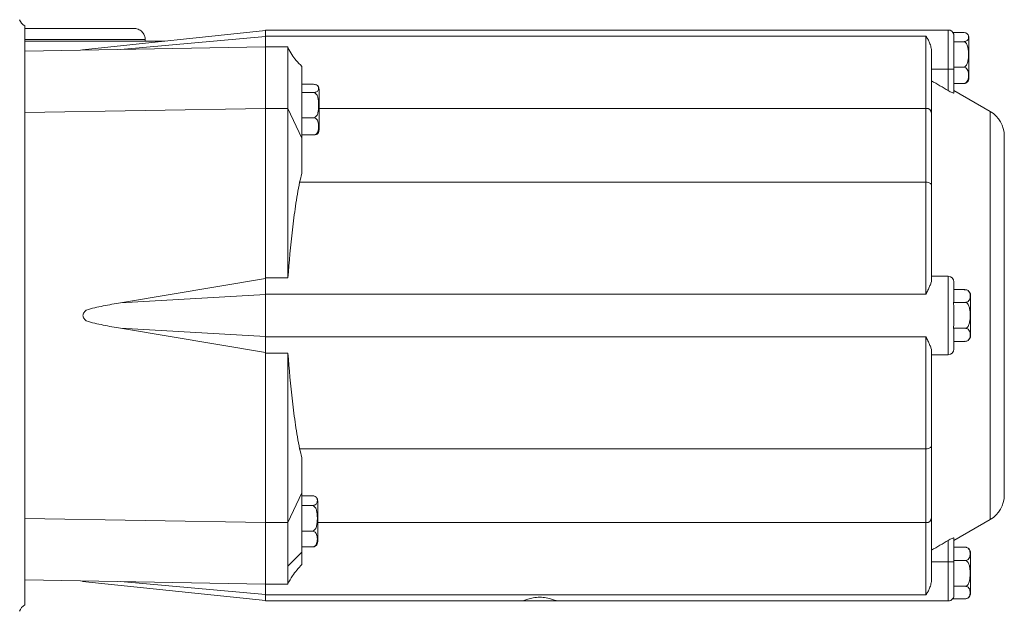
# Model space of a CAD drawing. Header units: millimetres. Extents: x 165 to 832, y 42 to 879.
# Tile 8 of 23: x 355 to 531, y 95 to 200. Entities that reach past the tile are written whole.
import ezdxf

# ---------------------------------------------------------------- set-up
doc = ezdxf.new("R2010")
doc.units = ezdxf.units.MM

msp = doc.modelspace()

# ---------------------------------------------------------------- linework, layer by layer
at = {"color": 7, "linetype": 'Continuous', "lineweight": 15}
for p, q in [((356.13, 95.87), (356.13, 199.32)), ((399.13, 198.52), (366.42, 195.08)), ((373.24, 195.13), (399.13, 197.42)), ((521.13, 198.59), (399.13, 198.59)), ((399.13, 197.48), (399.13, 198.59)), ((517.13, 197.48), (399.13, 197.48)), ((399.13, 195.59), (399.13, 197.48)), ((517.13, 184.59), (517.13, 197.48)), ((521.96, 198.15), (523.81, 198.15)), ((522.13, 197.52), (522.13, 196.64)), ((524.81, 194.17), (524.81, 197.21)), ((356.13, 196.63), (381.16, 196.63)), ((356.13, 194.83), (399.13, 195.58)), ((377.63, 196.63), (377.63, 196.88)), ((403.13, 195.59), (399.13, 195.59)), ((399.13, 184.59), (399.13, 195.59)), ((403.13, 195.59), (403.13, 184.59)), ((522.13, 196.51), (523.81, 196.51)), ((522.13, 196.39), (522.13, 191.59)), ((518.13, 194.69), (518.13, 183.75)), ((524.81, 189.97), (524.81, 194.17)), ((405.63, 192.09), (405.63, 179.29)), ((522.13, 191.95), (523.81, 191.95)), ((521.13, 191.59), (518.13, 191.59)), ((521.13, 191.59), (522.13, 191.59)), ((521.13, 187.76), (521.13, 191.59)), ((522.13, 191.59), (522.13, 187.34)), ((405.63, 188.89), (407.7, 188.89)), ((522.13, 189.03), (523.81, 189.03)), ((405.63, 187.43), (407.7, 187.43)), ((408.7, 185.09), (408.7, 187.98)), ((528.63, 184.03), (522.13, 187.79)), ((408.7, 180.74), (408.7, 185.09)), ((399.13, 184.58), (356.13, 183.83)), ((403.13, 184.59), (399.13, 184.59)), ((399.13, 154.31), (399.13, 184.59)), ((405.63, 179.29), (403.13, 184.59)), ((403.13, 184.59), (403.13, 154.31)), ((517.13, 171.4), (517.13, 184.59)), ((518.13, 183.75), (518.13, 170.86)), ((405.63, 182.9), (407.7, 182.9)), ((405.63, 179.84), (407.7, 179.84)), ((531.13, 115.48), (531.13, 179.7)), ((405.63, 179.29), (405.63, 172.95)), ((517.13, 171.4), (405.24, 171.4)), ((517.13, 151.38), (517.13, 171.4)), ((518.13, 170.86), (518.13, 153.87)), ((373.24, 149.87), (399.13, 154.19)), ((403.13, 154.31), (399.13, 154.31)), ((399.13, 151.38), (399.13, 154.31)), ((521.13, 154.59), (518.13, 154.59)), ((521.13, 140.59), (521.13, 154.59)), ((522.13, 153.59), (522.13, 150.28)), ((373.24, 149.87), (399.13, 151.34)), ((517.13, 151.38), (399.13, 151.38)), ((399.13, 143.8), (399.13, 151.38)), ((522.13, 152.21), (524.09, 152.21)), ((522.04, 149.93), (524.11, 149.93)), ((525.11, 147.62), (525.11, 151.21)), ((525.11, 143.97), (525.11, 147.62)), ((373.24, 145.32), (399.13, 143.84)), ((399.13, 140.99), (373.24, 145.32)), ((522.03, 145.31), (524.11, 145.31)), ((522.13, 144.94), (522.13, 141.59)), ((517.13, 143.8), (399.13, 143.8)), ((399.13, 140.87), (399.13, 143.8)), ((517.13, 123.78), (517.13, 143.8)), ((522.13, 142.97), (524.11, 142.97)), ((524.02, 142.98), (524.13, 142.97)), ((399.13, 140.87), (403.13, 140.87)), ((399.13, 110.59), (399.13, 140.87)), ((403.13, 140.87), (403.13, 110.59)), ((518.13, 141.31), (518.13, 124.32)), ((521.13, 140.59), (518.13, 140.59)), ((517.13, 123.78), (405.24, 123.78)), ((517.13, 110.59), (517.13, 123.78)), ((518.13, 124.32), (518.13, 111.43)), ((405.63, 122.24), (405.63, 115.89)), ((405.63, 115.89), (403.13, 110.59)), ((405.63, 115.89), (405.63, 105.29)), ((405.63, 115.4), (407.47, 115.4)), ((408.47, 111.31), (408.47, 114.44)), ((405.63, 113.65), (407.47, 113.65)), ((356.13, 111.35), (399.13, 110.6)), ((408.47, 107.2), (408.47, 111.31)), ((518.13, 111.43), (518.13, 100.5)), ((522.13, 107.4), (528.63, 111.15)), ((403.13, 110.59), (399.13, 110.59)), ((399.13, 99.59), (399.13, 110.59)), ((403.13, 110.59), (403.13, 102.81)), ((405.63, 109.07), (407.47, 109.07)), ((517.13, 97.7), (517.13, 110.59)), ((521.13, 103.59), (521.13, 107.42)), ((522.13, 107.85), (522.13, 103.59)), ((405.63, 106.25), (407.47, 106.25)), ((522.13, 106.21), (524.1, 106.21)), ((524.44, 106.15), (524.39, 106.17)), ((403.13, 102.81), (405.63, 105.29)), ((405.63, 105.29), (405.63, 103.09)), ((522.13, 103.83), (524.1, 103.83)), ((525.1, 101.53), (525.1, 105.21)), ((403.13, 102.81), (403.13, 99.59)), ((521.13, 103.59), (518.13, 103.59)), ((521.13, 103.59), (522.13, 103.59)), ((522.13, 103.59), (522.13, 97.73)), ((399.13, 99.6), (356.13, 100.35)), ((525.1, 97.97), (525.1, 101.53)), ((366.42, 100.1), (399.13, 96.66)), ((373.24, 100.06), (399.13, 97.77)), ((403.13, 99.59), (399.13, 99.59)), ((399.13, 97.7), (399.13, 99.59)), ((522.13, 99.21), (524.1, 99.21)), ((517.13, 97.7), (399.13, 97.7)), ((399.13, 96.59), (399.13, 97.7)), ((521.92, 96.97), (524.1, 96.97)), ((524.39, 97.02), (524.5, 97.05)), ((399.13, 96.59), (445.13, 96.59)), ((445.13, 96.59), (451.13, 96.59)), ((451.13, 96.59), (521.13, 96.59))]:
    msp.add_line(p, q, dxfattribs=at)
at = {"color": 8, "linetype": 'Continuous', "lineweight": 15}
for p, q in [((521.13, 191.59), (521.13, 198.59)), ((356.13, 196.88), (377.63, 196.88)), ((517.13, 184.59), (408.7, 184.59)), ((528.63, 111.15), (528.63, 184.03)), ((517.13, 110.59), (408.47, 110.59)), ((521.13, 96.59), (521.13, 103.59))]:
    msp.add_line(p, q, dxfattribs=at)
at = {"color": 7, "linetype": 'Continuous', "lineweight": 15, "flags": 128}
for points in [[(518.13, 170.86), (518.11, 170.97), (518.06, 171.07), (517.96, 171.16), (517.84, 171.24), (517.69, 171.31), (517.52, 171.36), (517.33, 171.39), (517.13, 171.4)], [(517.13, 123.78), (517.33, 123.79), (517.52, 123.82), (517.69, 123.87), (517.84, 123.94), (517.96, 124.02), (518.06, 124.11), (518.11, 124.22), (518.13, 124.32)]]:
    msp.add_lwpolyline(points, dxfattribs=at)
at = {"color": 7, "linetype": 'Continuous', "lineweight": 15}
for centre, radius, start, end in [((521.13, 197.59), 1, 16.2198, 90), ((523.81, 197.21), 1, 0, 41.5802), ((407.7, 187.98), 1, 0, 37.7701), ((523.81, 189.97), 1, 318.4518, 0), ((517.21, 183.66), 0.931, 5.3671, 94.5113), ((526.13, 179.7), 5, 0, 60), ((407.7, 180.74), 1, 322.319, 0), ((521.13, 153.59), 1, 0, 90), ((524.11, 151.21), 1, 69.7248, 96.9958), ((524.11, 151.21), 1, 0, 54.3654), ((524.11, 143.97), 1, 305.5462, 0), ((521.13, 141.59), 1, 270, 360), ((407.47, 114.44), 1, 0, 40.5983), ((526.13, 115.48), 5, 300, 0), ((517.21, 111.52), 0.931, 265.4887, 354.6329), ((407.47, 107.2), 1, 315.0104, 0), ((524.1, 105.21), 1, 0, 55.9436), ((521.13, 97.59), 1, 270, 324.7041), ((524.1, 97.97), 1, 307.7858, 0)]:
    msp.add_arc(centre, radius, start, end, dxfattribs=at)
for centre, major_axis, start_param, end_param in [((357.12, 201.06), (1.42, 1.42), 2.670647, 3.409685), ((357.12, 94.13), (-1.42, 1.42), 6.015093, 6.754131)]:
    msp.add_ellipse(centre, major_axis=major_axis, ratio=0.998783, start_param=start_param, end_param=end_param, dxfattribs=at)
for points, knots in [([(375.97, 198.85), (375.88, 198.86), (375.72, 198.87), (375.05, 198.88), (374.24, 198.88), (373.38, 198.88), (372.14, 198.88), (370.17, 198.88), (366.63, 198.88), (362.1, 198.88), (358, 198.88), (356.13, 198.88)], [0, 0, 0, 0, 0.101915, 0.1942883, 0.2748106, 0.3413991, 0.3950241, 0.5278029, 0.6639079, 0.8469097, 1, 1, 1, 1]), ([(377.63, 196.88), (377.63, 197.04), (377.61, 197.22), (377.51, 197.61), (377.42, 197.82), (377.15, 198.21), (376.96, 198.4), (376.51, 198.69), (376.25, 198.8), (375.97, 198.85)], [0, 0, 0, 0, 0.25, 0.25, 0.5, 0.5, 0.75, 0.75, 1, 1, 1, 1]), ([(518.13, 194.69), (518.13, 194.98), (518.09, 195.26), (517.97, 195.8), (517.88, 196.05), (517.69, 196.52), (517.59, 196.73), (517.37, 197.13), (517.25, 197.31), (517.13, 197.48)], [0, 0, 0, 0, 0.25, 0.25, 0.5, 0.5, 0.75, 0.75, 1, 1, 1, 1]), ([(522.13, 197.52), (522.15, 197.64), (522.16, 197.75), (522.09, 197.87), (522.09, 197.87)], [0, 0, 0, 0, 0.990812, 1, 1, 1, 1]), ([(523.81, 198.15), (523.93, 198.15), (524.04, 198.14), (524.22, 198.09), (524.3, 198.06), (524.49, 197.96), (524.56, 197.88), (524.67, 197.73), (524.69, 197.65), (524.73, 197.49), (524.74, 197.41), (524.74, 197.25), (524.73, 197.17), (524.69, 197.01), (524.66, 196.93), (524.56, 196.78), (524.49, 196.7), (524.3, 196.6), (524.22, 196.57), (524.04, 196.53), (523.93, 196.51), (523.81, 196.51)], [0, 0, 0, 0, 0.0625, 0.0625, 0.125, 0.125, 0.25, 0.25, 0.375, 0.375, 0.5, 0.5, 0.625, 0.625, 0.75, 0.75, 0.875, 0.875, 0.9375, 0.9375, 1, 1, 1, 1]), ([(405.63, 192.09), (405.28, 192.44), (404.63, 193.09), (403.79, 194.21), (403.36, 195), (403.13, 195.41)], [0, 0, 0, 0, 0.363582, 0.672005, 1, 1, 1, 1]), ([(523.81, 196.51), (523.92, 196.51), (524.04, 196.47), (524.22, 196.35), (524.3, 196.26), (524.42, 196.08), (524.47, 195.97), (524.56, 195.77), (524.59, 195.66), (524.66, 195.34), (524.69, 195.12), (524.73, 194.68), (524.74, 194.45), (524.74, 194.01), (524.73, 193.79), (524.69, 193.35), (524.66, 193.13), (524.56, 192.69), (524.49, 192.48), (524.3, 192.21), (524.22, 192.12), (524.03, 191.99), (523.92, 191.95), (523.81, 191.95)], [0, 0, 0, 0, 0.0625, 0.0625, 0.125, 0.125, 0.1875, 0.1875, 0.25, 0.25, 0.375, 0.375, 0.5, 0.5, 0.625, 0.625, 0.75, 0.75, 0.875, 0.875, 0.9375, 0.9375, 1, 1, 1, 1]), ([(523.81, 191.95), (523.93, 191.95), (524.04, 191.93), (524.22, 191.85), (524.3, 191.79), (524.49, 191.61), (524.56, 191.47), (524.67, 191.2), (524.69, 191.06), (524.73, 190.78), (524.74, 190.63), (524.74, 190.35), (524.73, 190.21), (524.69, 189.92), (524.66, 189.78), (524.56, 189.51), (524.49, 189.37), (524.3, 189.19), (524.22, 189.14), (524.04, 189.06), (523.93, 189.03), (523.81, 189.03)], [0, 0, 0, 0, 0.0625, 0.0625, 0.125, 0.125, 0.25, 0.25, 0.375, 0.375, 0.5, 0.5, 0.625, 0.625, 0.75, 0.75, 0.875, 0.875, 0.9375, 0.9375, 1, 1, 1, 1]), ([(407.7, 188.89), (407.82, 188.89), (407.93, 188.87), (408.12, 188.83), (408.19, 188.8), (408.38, 188.71), (408.46, 188.65), (408.56, 188.51), (408.59, 188.44), (408.62, 188.3), (408.63, 188.23), (408.63, 188.08), (408.62, 188.01), (408.59, 187.87), (408.56, 187.8), (408.45, 187.66), (408.38, 187.6), (408.19, 187.51), (408.11, 187.48), (407.93, 187.44), (407.82, 187.43), (407.7, 187.43)], [0, 0, 0, 0, 0.0625, 0.0625, 0.125, 0.125, 0.25, 0.25, 0.375, 0.375, 0.5, 0.5, 0.625, 0.625, 0.75, 0.75, 0.875, 0.875, 0.9375, 0.9375, 1, 1, 1, 1]), ([(523.81, 189.03), (523.87, 189.03), (523.99, 189.04), (524.18, 189.08), (524.38, 189.16), (524.53, 189.24), (524.55, 189.31), (524.55, 189.31)], [0, 0, 0, 0, 0.152006, 0.303528, 0.545743, 0.95176, 1, 1, 1, 1]), ([(407.7, 187.43), (407.82, 187.43), (407.93, 187.39), (408.11, 187.26), (408.19, 187.18), (408.32, 186.99), (408.37, 186.89), (408.45, 186.69), (408.48, 186.58), (408.56, 186.26), (408.59, 186.04), (408.62, 185.6), (408.63, 185.38), (408.63, 184.94), (408.62, 184.72), (408.59, 184.29), (408.56, 184.07), (408.45, 183.64), (408.38, 183.43), (408.19, 183.15), (408.11, 183.07), (407.93, 182.94), (407.82, 182.9), (407.7, 182.9)], [0, 0, 0, 0, 0.0625, 0.0625, 0.125, 0.125, 0.1875, 0.1875, 0.25, 0.25, 0.375, 0.375, 0.5, 0.5, 0.625, 0.625, 0.75, 0.75, 0.875, 0.875, 0.9375, 0.9375, 1, 1, 1, 1]), ([(522.13, 187.34), (522.13, 187.33), (522.13, 187.32), (522.1, 187.32), (522.08, 187.32), (521.99, 187.34), (521.91, 187.36), (521.72, 187.45), (521.61, 187.5), (521.37, 187.62), (521.25, 187.69), (521.13, 187.76)], [0, 0, 0, 0, 0.125, 0.125, 0.25, 0.25, 0.5, 0.5, 0.75, 0.75, 1, 1, 1, 1]), ([(407.7, 182.9), (407.82, 182.9), (407.93, 182.88), (408.12, 182.79), (408.19, 182.73), (408.38, 182.54), (408.46, 182.4), (408.56, 182.11), (408.59, 181.96), (408.62, 181.67), (408.63, 181.52), (408.63, 181.22), (408.62, 181.07), (408.59, 180.77), (408.56, 180.62), (408.45, 180.33), (408.38, 180.19), (408.19, 180.01), (408.11, 179.95), (407.93, 179.86), (407.82, 179.84), (407.7, 179.84)], [0, 0, 0, 0, 0.0625, 0.0625, 0.125, 0.125, 0.25, 0.25, 0.375, 0.375, 0.5, 0.5, 0.625, 0.625, 0.75, 0.75, 0.875, 0.875, 0.9375, 0.9375, 1, 1, 1, 1]), ([(407.7, 179.84), (407.76, 179.84), (407.88, 179.84), (408.07, 179.88), (408.28, 179.95), (408.44, 180.04), (408.47, 180.12), (408.47, 180.14)], [0, 0, 0, 0, 0.130877, 0.261336, 0.469883, 0.819462, 1, 1, 1, 1]), ([(405.24, 171.4), (405.09, 170.7), (404.96, 169.99), (404.72, 168.57), (404.61, 167.86), (404.3, 165.73), (404.12, 164.3), (403.63, 160.03), (403.37, 157.17), (403.13, 154.31)], [0, 0, 0, 0, 0.125, 0.125, 0.25, 0.25, 0.5, 0.5, 1, 1, 1, 1]), ([(518.13, 153.87), (518.13, 153.72), (518.09, 153.56), (517.97, 153.2), (517.88, 153), (517.69, 152.58), (517.59, 152.35), (517.37, 151.89), (517.25, 151.64), (517.13, 151.38)], [0, 0, 0, 0, 0.25, 0.25, 0.5, 0.5, 0.75, 0.75, 1, 1, 1, 1]), ([(524.11, 152.21), (524.22, 152.21), (524.33, 152.19), (524.52, 152.13), (524.59, 152.08), (524.78, 151.94), (524.86, 151.83), (524.96, 151.62), (524.99, 151.51), (525.02, 151.29), (525.03, 151.18), (525.03, 150.96), (525.02, 150.85), (524.99, 150.62), (524.96, 150.51), (524.85, 150.3), (524.78, 150.19), (524.59, 150.05), (524.51, 150.01), (524.33, 149.95), (524.22, 149.93), (524.11, 149.93)], [0, 0, 0, 0, 0.0625, 0.0625, 0.125, 0.125, 0.25, 0.25, 0.375, 0.375, 0.5, 0.5, 0.625, 0.625, 0.75, 0.75, 0.875, 0.875, 0.9375, 0.9375, 1, 1, 1, 1]), ([(367.12, 148.55), (367.61, 148.72), (368.12, 148.85), (369.13, 149.09), (369.64, 149.2), (371.18, 149.51), (372.21, 149.69), (373.24, 149.87)], [0, 0, 0, 0, 0.25, 0.25, 0.5, 0.5, 1, 1, 1, 1]), ([(522.04, 149.93), (522.1, 149.55), (522.12, 149.17), (522.14, 148.41), (522.13, 148.03), (522.13, 147.65)], [0, 0, 0, 0, 0.5, 0.5, 1, 1, 1, 1]), ([(524.11, 149.93), (524.22, 149.93), (524.33, 149.89), (524.52, 149.76), (524.59, 149.67), (524.72, 149.48), (524.77, 149.38), (524.85, 149.17), (524.88, 149.06), (524.96, 148.74), (524.99, 148.51), (525.02, 148.07), (525.03, 147.84), (525.03, 147.39), (525.02, 147.17), (524.99, 146.72), (524.96, 146.5), (524.85, 146.06), (524.78, 145.84), (524.59, 145.56), (524.52, 145.48), (524.33, 145.35), (524.22, 145.31), (524.11, 145.31)], [0, 0, 0, 0, 0.0625, 0.0625, 0.125, 0.125, 0.1875, 0.1875, 0.25, 0.25, 0.375, 0.375, 0.5, 0.5, 0.625, 0.625, 0.75, 0.75, 0.875, 0.875, 0.9375, 0.9375, 1, 1, 1, 1]), ([(367.12, 146.63), (366.97, 146.75), (366.83, 146.89), (366.66, 147.13), (366.62, 147.21), (366.55, 147.4), (366.53, 147.49), (366.53, 147.69), (366.55, 147.78), (366.62, 147.97), (366.66, 148.05), (366.83, 148.29), (366.97, 148.43), (367.12, 148.55)], [0, 0, 0, 0, 0.25, 0.25, 0.375, 0.375, 0.5, 0.5, 0.625, 0.625, 0.75, 0.75, 1, 1, 1, 1]), ([(373.24, 145.32), (372.21, 145.49), (371.18, 145.67), (369.64, 145.98), (369.13, 146.09), (368.12, 146.33), (367.61, 146.47), (367.12, 146.63)], [0, 0, 0, 0, 0.5, 0.5, 0.75, 0.75, 1, 1, 1, 1]), ([(522.13, 147.61), (522.13, 147.22), (522.14, 146.84), (522.12, 146.07), (522.1, 145.69), (522.03, 145.31)], [0, 0, 0, 0, 0.5, 0.5, 1, 1, 1, 1]), ([(524.11, 145.31), (524.22, 145.31), (524.33, 145.29), (524.52, 145.22), (524.59, 145.18), (524.78, 145.03), (524.86, 144.92), (524.96, 144.7), (524.99, 144.59), (525.02, 144.37), (525.03, 144.25), (525.03, 144.03), (525.02, 143.91), (524.99, 143.69), (524.96, 143.57), (524.85, 143.35), (524.78, 143.24), (524.59, 143.1), (524.51, 143.06), (524.33, 142.99), (524.22, 142.97), (524.11, 142.97)], [0, 0, 0, 0, 0.0625, 0.0625, 0.125, 0.125, 0.25, 0.25, 0.375, 0.375, 0.5, 0.5, 0.625, 0.625, 0.75, 0.75, 0.875, 0.875, 0.9375, 0.9375, 1, 1, 1, 1]), ([(518.13, 141.31), (518.13, 141.46), (518.09, 141.62), (517.97, 141.99), (517.88, 142.19), (517.69, 142.61), (517.59, 142.83), (517.37, 143.3), (517.25, 143.54), (517.13, 143.8)], [0, 0, 0, 0, 0.25, 0.25, 0.5, 0.5, 0.75, 0.75, 1, 1, 1, 1]), ([(403.13, 140.87), (403.37, 138.01), (403.63, 135.16), (404.12, 130.88), (404.3, 129.45), (404.61, 127.32), (404.72, 126.61), (404.96, 125.19), (405.09, 124.48), (405.24, 123.78)], [0, 0, 0, 0, 0.5, 0.5, 0.75, 0.75, 0.875, 0.875, 1, 1, 1, 1]), ([(407.47, 115.4), (407.59, 115.4), (407.7, 115.38), (407.88, 115.33), (407.96, 115.3), (408.15, 115.19), (408.22, 115.11), (408.32, 114.95), (408.35, 114.86), (408.39, 114.69), (408.4, 114.61), (408.4, 114.44), (408.39, 114.35), (408.35, 114.18), (408.32, 114.1), (408.22, 113.93), (408.15, 113.85), (407.96, 113.75), (407.88, 113.71), (407.69, 113.67), (407.59, 113.65), (407.47, 113.65)], [0, 0, 0, 0, 0.0625, 0.0625, 0.125, 0.125, 0.25, 0.25, 0.375, 0.375, 0.5, 0.5, 0.625, 0.625, 0.75, 0.75, 0.875, 0.875, 0.9375, 0.9375, 1, 1, 1, 1]), ([(407.47, 113.65), (407.58, 113.65), (407.7, 113.61), (407.88, 113.48), (407.96, 113.4), (408.08, 113.21), (408.13, 113.11), (408.21, 112.9), (408.25, 112.8), (408.32, 112.47), (408.35, 112.25), (408.39, 111.81), (408.4, 111.58), (408.4, 111.14), (408.39, 110.92), (408.35, 110.47), (408.32, 110.25), (408.22, 109.82), (408.14, 109.6), (407.96, 109.33), (407.88, 109.24), (407.69, 109.11), (407.58, 109.07), (407.47, 109.07)], [0, 0, 0, 0, 0.0625, 0.0625, 0.125, 0.125, 0.1875, 0.1875, 0.25, 0.25, 0.375, 0.375, 0.5, 0.5, 0.625, 0.625, 0.75, 0.75, 0.875, 0.875, 0.9375, 0.9375, 1, 1, 1, 1]), ([(407.47, 109.07), (407.59, 109.07), (407.7, 109.05), (407.88, 108.97), (407.96, 108.92), (408.15, 108.74), (408.22, 108.61), (408.32, 108.34), (408.35, 108.21), (408.39, 107.93), (408.4, 107.8), (408.4, 107.52), (408.39, 107.38), (408.35, 107.11), (408.32, 106.97), (408.22, 106.71), (408.15, 106.57), (407.96, 106.4), (407.88, 106.35), (407.69, 106.27), (407.59, 106.25), (407.47, 106.25)], [0, 0, 0, 0, 0.0625, 0.0625, 0.125, 0.125, 0.25, 0.25, 0.375, 0.375, 0.5, 0.5, 0.625, 0.625, 0.75, 0.75, 0.875, 0.875, 0.9375, 0.9375, 1, 1, 1, 1]), ([(521.13, 107.42), (521.25, 107.49), (521.37, 107.56), (521.61, 107.68), (521.72, 107.73), (521.91, 107.82), (521.99, 107.85), (522.1, 107.87), (522.13, 107.87), (522.13, 107.85)], [0, 0, 0, 0, 0.25, 0.25, 0.5, 0.5, 0.75, 0.75, 1, 1, 1, 1]), ([(407.47, 106.25), (407.53, 106.25), (407.65, 106.25), (407.84, 106.29), (408.04, 106.37), (408.12, 106.45), (408.17, 106.5)], [0, 0, 0, 0, 0.170399, 0.340256, 0.61178, 1, 1, 1, 1]), ([(524.1, 106.21), (524.22, 106.21), (524.33, 106.19), (524.52, 106.12), (524.59, 106.08), (524.78, 105.93), (524.85, 105.82), (524.96, 105.59), (524.98, 105.48), (525.02, 105.25), (525.03, 105.13), (525.03, 104.9), (525.02, 104.79), (524.98, 104.56), (524.95, 104.44), (524.85, 104.22), (524.78, 104.1), (524.59, 103.96), (524.51, 103.92), (524.33, 103.85), (524.22, 103.83), (524.1, 103.83)], [0, 0, 0, 0, 0.0625, 0.0625, 0.125, 0.125, 0.25, 0.25, 0.375, 0.375, 0.5, 0.5, 0.625, 0.625, 0.75, 0.75, 0.875, 0.875, 0.9375, 0.9375, 1, 1, 1, 1]), ([(524.39, 106.16), (524.36, 106.17), (524.27, 106.2), (524.16, 106.21), (524.1, 106.21)], [0, 0, 0, 0, 0.41772, 1, 1, 1, 1]), ([(524.1, 103.83), (524.22, 103.83), (524.33, 103.79), (524.51, 103.66), (524.59, 103.57), (524.71, 103.39), (524.76, 103.28), (524.85, 103.07), (524.88, 102.97), (524.96, 102.64), (524.98, 102.42), (525.02, 101.97), (525.03, 101.74), (525.03, 101.29), (525.02, 101.07), (524.98, 100.62), (524.95, 100.4), (524.85, 99.96), (524.78, 99.75), (524.59, 99.47), (524.51, 99.38), (524.33, 99.25), (524.22, 99.21), (524.1, 99.21)], [0, 0, 0, 0, 0.0625, 0.0625, 0.125, 0.125, 0.1875, 0.1875, 0.25, 0.25, 0.375, 0.375, 0.5, 0.5, 0.625, 0.625, 0.75, 0.75, 0.875, 0.875, 0.9375, 0.9375, 1, 1, 1, 1]), ([(403.13, 99.64), (403.39, 100.12), (403.85, 101.01), (404.75, 102.13), (405.34, 102.77), (405.63, 103.09)], [0, 0, 0, 0, 0.375481, 0.69038, 1, 1, 1, 1]), ([(518.13, 100.5), (518.13, 100.2), (518.09, 99.92), (517.97, 99.38), (517.88, 99.13), (517.69, 98.67), (517.59, 98.45), (517.37, 98.05), (517.25, 97.87), (517.13, 97.7)], [0, 0, 0, 0, 0.25, 0.25, 0.5, 0.5, 0.75, 0.75, 1, 1, 1, 1]), ([(524.1, 99.21), (524.22, 99.21), (524.33, 99.19), (524.52, 99.13), (524.59, 99.09), (524.78, 98.95), (524.85, 98.84), (524.96, 98.63), (524.98, 98.52), (525.02, 98.31), (525.03, 98.2), (525.03, 97.98), (525.02, 97.87), (524.98, 97.66), (524.95, 97.55), (524.85, 97.34), (524.78, 97.23), (524.59, 97.1), (524.51, 97.05), (524.33, 96.99), (524.22, 96.97), (524.1, 96.97)], [0, 0, 0, 0, 0.0625, 0.0625, 0.125, 0.125, 0.25, 0.25, 0.375, 0.375, 0.5, 0.5, 0.625, 0.625, 0.75, 0.75, 0.875, 0.875, 0.9375, 0.9375, 1, 1, 1, 1]), ([(451.13, 96.59), (451.13, 96.59), (451.11, 96.6), (451.04, 96.63), (450.98, 96.66), (450.82, 96.72), (450.73, 96.75), (450.51, 96.83), (450.39, 96.88), (450.12, 96.96), (449.97, 97.01), (449.64, 97.09), (449.47, 97.13), (449.11, 97.19), (448.92, 97.22), (448.53, 97.26), (448.33, 97.27), (447.94, 97.27), (447.74, 97.26), (447.35, 97.22), (447.16, 97.19), (446.8, 97.13), (446.62, 97.09), (446.3, 97.01), (446.15, 96.96), (445.87, 96.88), (445.75, 96.83), (445.53, 96.75), (445.44, 96.72), (445.29, 96.66), (445.23, 96.63), (445.15, 96.6), (445.13, 96.59), (445.13, 96.59)], [0, 0, 0, 0, 0.0625, 0.0625, 0.125, 0.125, 0.1875, 0.1875, 0.25, 0.25, 0.3125, 0.3125, 0.375, 0.375, 0.4375, 0.4375, 0.5, 0.5, 0.5625, 0.5625, 0.625, 0.625, 0.6875, 0.6875, 0.75, 0.75, 0.8125, 0.8125, 0.875, 0.875, 0.9375, 0.9375, 1, 1, 1, 1]), ([(522.13, 97.73), (522.13, 97.6), (522.13, 97.47), (522.07, 97.22), (522.02, 97.09), (521.92, 96.97)], [0, 0, 0, 0, 0.5, 0.5, 1, 1, 1, 1])]:
    msp.add_open_spline(points, degree=3, knots=knots, dxfattribs=at)
for points in [[(522.13, 196.51), (522.13, 196.55), (522.13, 196.6), (522.13, 196.64)], [(522.13, 196.39), (522.13, 196.43), (522.13, 196.47), (522.13, 196.51)], [(518.13, 189.52), (519.13, 188.93), (520.13, 188.35), (521.13, 187.76)], [(405.63, 172.95), (405.48, 172.44), (405.36, 171.93), (405.24, 171.4)], [(522.13, 150.28), (522.13, 150.16), (522.11, 150.04), (522.04, 149.93)], [(522.03, 145.31), (522.11, 145.19), (522.13, 145.06), (522.13, 144.94)], [(405.24, 123.78), (405.36, 123.26), (405.48, 122.74), (405.63, 122.24)], [(521.13, 107.42), (520.13, 106.84), (519.13, 106.25), (518.13, 105.67)]]:
    msp.add_open_spline(points, degree=3, dxfattribs=at)

doc.saveas('drawing.dxf')
